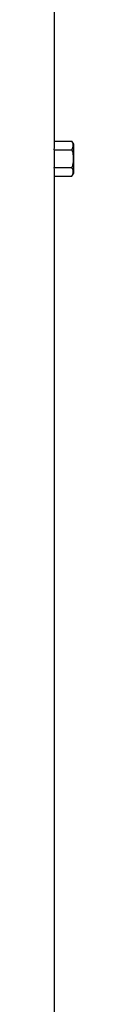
# Model space of a CAD drawing. Header units: millimetres. Extents: x 5725 to 11646, y 2229 to 15574.
# Tile 10 of 13: x 10816 to 10876, y 8901 to 11972. Entities that reach past the tile are written whole.
import ezdxf

# ---------------------------------------------------------------- set-up
doc = ezdxf.new("R2010")
doc.units = ezdxf.units.MM
doc.header["$LTSCALE"] = 5

msp = doc.modelspace()

# ---------------------------------------------------------------- linework, layer by layer
at = {"color": 7, "linetype": 'Continuous', "lineweight": 25}
for p, q in [((10816.2, 11593.4), (10816.2, 12038.5)), ((10816.2, 11593.4), (10870.5, 11593.4)), ((10876.2, 11583.5), (10870.5, 11593.4)), ((10876.2, 11493.5), (10876.2, 11583.5)), ((10815.5, 11566), (10815.5, 11511.1)), ((10815.5, 11566), (10870.5, 11566)), ((10815.5, 11511.1), (10870.5, 11511.1)), ((10870.5, 11483.7), (10876.2, 11493.5)), ((10816.2, 5913.5), (10816.2, 11483.7)), ((10816.2, 11483.7), (10870.5, 11483.7))]:
    msp.add_line(p, q, dxfattribs=at)
for centre, start_param, end_param in [((9096.2, 11593.4), 6.255566, 6.283185), ((9096.2, 11483.7), 0, 0.02762)]:
    msp.add_ellipse(centre, major_axis=(1720, 0), ratio=0.57735, start_param=start_param, end_param=end_param, dxfattribs=at)
for points, knots in [([(10870.5, 11566), (10871.8, 11568.2), (10872.8, 11570.5), (10874.3, 11575), (10874.7, 11577.3), (10874.7, 11580.8), (10874.6, 11582), (10874.2, 11584.3), (10873.9, 11585.5), (10872.8, 11588.9), (10871.8, 11591.1), (10870.5, 11593.4)], [0, 0, 0, 0, 0.25, 0.25, 0.5, 0.5, 0.625, 0.625, 0.75, 0.75, 1, 1, 1, 1]), ([(10870.5, 11566), (10871.8, 11561.5), (10872.8, 11556.9), (10874.3, 11547.8), (10874.7, 11543.2), (10874.7, 11533.9), (10874.3, 11529.2), (10872.8, 11520), (10871.8, 11515.5), (10870.5, 11511.1)], [0, 0, 0, 0, 0.25, 0.25, 0.5, 0.5, 0.75, 0.75, 1, 1, 1, 1]), ([(10870.5, 11483.7), (10871.8, 11485.9), (10872.8, 11488.2), (10874.3, 11492.7), (10874.7, 11495), (10874.7, 11498.5), (10874.6, 11499.7), (10874.2, 11502), (10873.9, 11503.2), (10872.8, 11506.6), (10871.8, 11508.9), (10870.5, 11511.1)], [0, 0, 0, 0, 0.25, 0.25, 0.5, 0.5, 0.625, 0.625, 0.75, 0.75, 1, 1, 1, 1])]:
    msp.add_open_spline(points, degree=3, knots=knots, dxfattribs=at)

doc.saveas('drawing.dxf')
